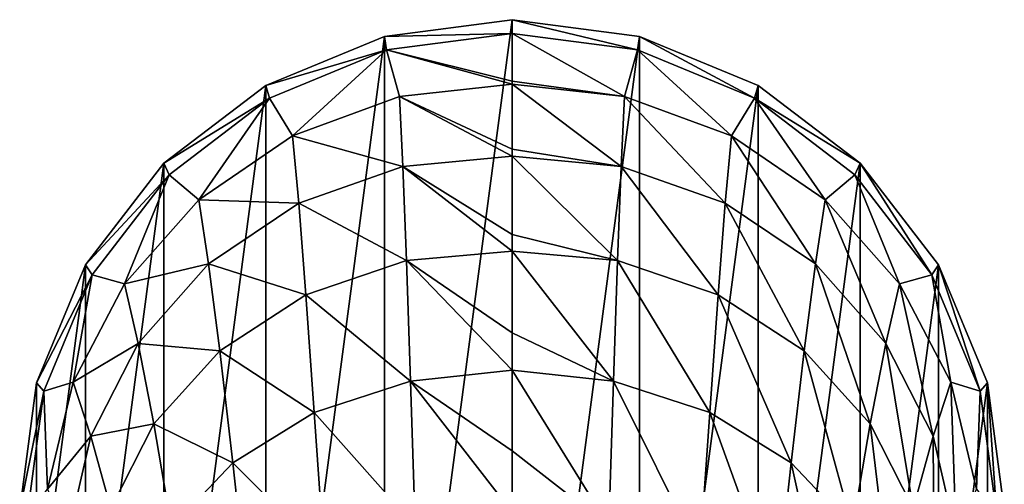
# Model space of a CAD drawing. Header units: millimetres. Extents: x -119 to 118, y -85 to 1160.
# Tile 21 of 49: x -119 to -79, y 178 to 197. Entities that reach past the tile are written whole.
import ezdxf

# ---------------------------------------------------------------- set-up
doc = ezdxf.new("R2010")
doc.units = ezdxf.units.MM
doc.header["$LTSCALE"] = 50.062222
for name, color, linetype in [('112', 7, 'CONTINUOUS'), ('113', 7, 'CONTINUOUS'), ('114', 7, 'CONTINUOUS'), ('115', 7, 'CONTINUOUS'), ('116', 7, 'CONTINUOUS')]:
    doc.layers.add(name, color=color, linetype=linetype)

msp = doc.modelspace()

# ---------------------------------------------------------------- linework, layer by layer
at = {"layer": '112', "color": 7, "linetype": 'CONTINUOUS', "true_color": 0xa2afbf}
for points in [[(-93.702, 196.702, -26.276), (-99, 197.397, -26.215), (-93.783, 196.137, -23.314), (-93.702, 196.702, -26.276)], [(-93.783, 196.137, -23.314), (-99, 197.397, -26.215), (-99, 196.822, -23.254), (-93.783, 196.137, -23.314)], [(-88.92, 194.131, -23.49), (-93.702, 196.702, -26.276), (-93.783, 196.137, -23.314), (-88.92, 194.131, -23.49)], [(-88.761, 194.663, -26.455), (-93.702, 196.702, -26.276), (-88.92, 194.131, -23.49), (-88.761, 194.663, -26.455)], [(-84.524, 191.424, -26.738), (-88.761, 194.663, -26.455), (-88.92, 194.131, -23.49), (-84.524, 191.424, -26.738)], [(-84.745, 190.939, -23.769), (-84.524, 191.424, -26.738), (-88.92, 194.131, -23.49), (-84.745, 190.939, -23.769)], [(-81.541, 186.78, -24.133), (-84.524, 191.424, -26.738), (-84.745, 190.939, -23.769), (-81.541, 186.78, -24.133)], [(-81.268, 187.197, -27.108), (-84.524, 191.424, -26.738), (-81.541, 186.78, -24.133), (-81.268, 187.197, -27.108)], [(-79.527, 181.936, -24.557), (-81.268, 187.197, -27.108), (-81.541, 186.78, -24.133), (-79.527, 181.936, -24.557)], [(-79.223, 182.281, -27.538), (-81.268, 187.197, -27.108), (-79.527, 181.936, -24.557), (-79.223, 182.281, -27.538)], [(-78.84, 176.739, -25.011), (-79.223, 182.281, -27.538), (-79.527, 181.936, -24.557), (-78.84, 176.739, -25.011)], [(-78.526, 177, -28), (-79.223, 182.281, -27.538), (-78.84, 176.739, -25.011), (-78.526, 177, -28)]]:
    msp.add_3dface(points, dxfattribs=at)
at = {"layer": '113', "color": 7, "linetype": 'CONTINUOUS', "true_color": 0xa2afbf}
for points in [[(-99, 197.397, -26.215), (-99, 156.603, -29.785), (-104.298, 157.298, -29.724), (-99, 197.397, -26.215)], [(-104.298, 196.702, -26.276), (-99, 197.397, -26.215), (-104.298, 157.298, -29.724), (-104.298, 196.702, -26.276)], [(-99, 197.397, -26.215), (-93.702, 196.702, -26.276), (-99, 156.603, -29.785), (-99, 197.397, -26.215)], [(-109.239, 194.663, -26.455), (-104.298, 196.702, -26.276), (-109.239, 159.337, -29.545), (-109.239, 194.663, -26.455)], [(-109.239, 159.337, -29.545), (-104.298, 196.702, -26.276), (-104.298, 157.298, -29.724), (-109.239, 159.337, -29.545)], [(-93.702, 196.702, -26.276), (-93.702, 157.298, -29.724), (-99, 156.603, -29.785), (-93.702, 196.702, -26.276)], [(-93.702, 196.702, -26.276), (-88.761, 194.663, -26.455), (-93.702, 157.298, -29.724), (-93.702, 196.702, -26.276)], [(-113.476, 191.424, -26.738), (-109.239, 194.663, -26.455), (-113.476, 162.576, -29.262), (-113.476, 191.424, -26.738)], [(-113.476, 162.576, -29.262), (-109.239, 194.663, -26.455), (-109.239, 159.337, -29.545), (-113.476, 162.576, -29.262)], [(-88.761, 194.663, -26.455), (-88.761, 159.337, -29.545), (-93.702, 157.298, -29.724), (-88.761, 194.663, -26.455)], [(-88.761, 194.663, -26.455), (-84.524, 191.424, -26.738), (-88.761, 159.337, -29.545), (-88.761, 194.663, -26.455)], [(-116.732, 187.197, -27.108), (-113.476, 191.424, -26.738), (-116.732, 166.803, -28.892), (-116.732, 187.197, -27.108)], [(-116.732, 166.803, -28.892), (-113.476, 191.424, -26.738), (-113.476, 162.576, -29.262), (-116.732, 166.803, -28.892)], [(-84.524, 191.424, -26.738), (-84.524, 162.576, -29.262), (-88.761, 159.337, -29.545), (-84.524, 191.424, -26.738)], [(-84.524, 191.424, -26.738), (-81.268, 187.197, -27.108), (-84.524, 162.576, -29.262), (-84.524, 191.424, -26.738)], [(-118.777, 182.281, -27.538), (-116.732, 187.197, -27.108), (-118.777, 171.719, -28.462), (-118.777, 182.281, -27.538)], [(-118.777, 171.719, -28.462), (-116.732, 187.197, -27.108), (-116.732, 166.803, -28.892), (-118.777, 171.719, -28.462)], [(-81.268, 187.197, -27.108), (-81.268, 166.803, -28.892), (-84.524, 162.576, -29.262), (-81.268, 187.197, -27.108)], [(-81.268, 187.197, -27.108), (-79.223, 182.281, -27.538), (-81.268, 166.803, -28.892), (-81.268, 187.197, -27.108)], [(-119.474, 177, -28), (-118.777, 182.281, -27.538), (-118.777, 171.719, -28.462), (-119.474, 177, -28)], [(-79.223, 182.281, -27.538), (-79.223, 171.719, -28.462), (-81.268, 166.803, -28.892), (-79.223, 182.281, -27.538)], [(-79.223, 182.281, -27.538), (-78.526, 177, -28), (-79.223, 171.719, -28.462), (-79.223, 182.281, -27.538)]]:
    msp.add_3dface(points, dxfattribs=at)
at = {"layer": '114', "color": 7, "linetype": 'CONTINUOUS', "true_color": 0xa2afbf}
for points in [[(-99, 196.822, -23.254), (-99, 197.397, -26.215), (-104.298, 196.702, -26.276), (-99, 196.822, -23.254)], [(-104.298, 196.702, -26.276), (-109.239, 194.663, -26.455), (-104.217, 196.137, -23.314), (-104.298, 196.702, -26.276)], [(-99, 196.822, -23.254), (-104.298, 196.702, -26.276), (-104.217, 196.137, -23.314), (-99, 196.822, -23.254)], [(-104.217, 196.137, -23.314), (-109.239, 194.663, -26.455), (-109.08, 194.131, -23.49), (-104.217, 196.137, -23.314)], [(-109.239, 194.663, -26.455), (-113.476, 191.424, -26.738), (-109.08, 194.131, -23.49), (-109.239, 194.663, -26.455)], [(-109.08, 194.131, -23.49), (-113.476, 191.424, -26.738), (-113.255, 190.939, -23.769), (-109.08, 194.131, -23.49)], [(-113.476, 191.424, -26.738), (-116.732, 187.197, -27.108), (-113.255, 190.939, -23.769), (-113.476, 191.424, -26.738)], [(-113.255, 190.939, -23.769), (-116.732, 187.197, -27.108), (-116.459, 186.78, -24.133), (-113.255, 190.939, -23.769)], [(-116.732, 187.197, -27.108), (-118.777, 182.281, -27.538), (-116.459, 186.78, -24.133), (-116.732, 187.197, -27.108)], [(-116.459, 186.78, -24.133), (-118.777, 182.281, -27.538), (-118.473, 181.936, -24.557), (-116.459, 186.78, -24.133)], [(-118.777, 182.281, -27.538), (-119.474, 177, -28), (-118.473, 181.936, -24.557), (-118.777, 182.281, -27.538)], [(-118.473, 181.936, -24.557), (-119.474, 177, -28), (-119.16, 176.739, -25.011), (-118.473, 181.936, -24.557)]]:
    msp.add_3dface(points, dxfattribs=at)
at = {"layer": '115', "color": 7, "linetype": 'CONTINUOUS', "true_color": 0xa2afbf}
for points in [[(-99, 196.822, -23.254), (-104.217, 196.137, -23.314), (-99, 194.832, -15.235), (-99, 196.822, -23.254)], [(-104.217, 196.137, -23.314), (-109.08, 194.131, -23.49), (-108.133, 192.562, -15.639), (-104.217, 196.137, -23.314)], [(-103.684, 194.202, -15.15), (-104.217, 196.137, -23.314), (-108.133, 192.562, -15.639), (-103.684, 194.202, -15.15)], [(-99, 194.832, -15.235), (-104.217, 196.137, -23.314), (-99, 194.719, -14.875), (-99, 194.832, -15.235)], [(-99, 194.719, -14.875), (-104.217, 196.137, -23.314), (-103.684, 194.202, -15.15), (-99, 194.719, -14.875)], [(-99, 194.719, -14.875), (-103.684, 194.202, -15.15), (-99, 192.005, -8.02), (-99, 194.719, -14.875)], [(-109.08, 194.131, -23.49), (-113.255, 190.939, -23.769), (-112.029, 189.899, -16.315), (-109.08, 194.131, -23.49)], [(-108.133, 192.562, -15.639), (-109.08, 194.131, -23.49), (-112.029, 189.899, -16.315), (-108.133, 192.562, -15.639)], [(-103.684, 194.202, -15.15), (-108.133, 192.562, -15.639), (-103.541, 191.292, -7.873), (-103.684, 194.202, -15.15)], [(-103.684, 194.202, -15.15), (-103.541, 191.292, -7.873), (-99, 191.722, -7.45), (-103.684, 194.202, -15.15)], [(-103.684, 194.202, -15.15), (-99, 191.722, -7.45), (-99, 192.005, -8.02), (-103.684, 194.202, -15.15)], [(-108.133, 192.562, -15.639), (-112.029, 189.899, -16.315), (-107.867, 189.757, -8.639), (-108.133, 192.562, -15.639)], [(-108.133, 192.562, -15.639), (-107.867, 189.757, -8.639), (-103.541, 191.292, -7.873), (-108.133, 192.562, -15.639)], [(-103.541, 191.292, -7.873), (-99, 188.456, -2.138), (-99, 191.722, -7.45), (-103.541, 191.292, -7.873)], [(-107.867, 189.757, -8.639), (-103.392, 187.37, -1.665), (-103.541, 191.292, -7.873), (-107.867, 189.757, -8.639)], [(-103.392, 187.37, -1.665), (-99, 187.76, -1.236), (-103.541, 191.292, -7.873), (-103.392, 187.37, -1.665)], [(-99, 187.76, -1.236), (-99, 188.456, -2.138), (-103.541, 191.292, -7.873), (-99, 187.76, -1.236)], [(-113.255, 190.939, -23.769), (-116.459, 186.78, -24.133), (-115.121, 186.402, -17.134), (-113.255, 190.939, -23.769)], [(-112.029, 189.899, -16.315), (-113.255, 190.939, -23.769), (-115.121, 186.402, -17.134), (-112.029, 189.899, -16.315)], [(-112.029, 189.899, -16.315), (-115.121, 186.402, -17.134), (-111.621, 187.233, -9.711), (-112.029, 189.899, -16.315)], [(-112.029, 189.899, -16.315), (-111.621, 187.233, -9.711), (-107.867, 189.757, -8.639), (-112.029, 189.899, -16.315)], [(-111.621, 187.233, -9.711), (-107.571, 185.951, -2.619), (-107.867, 189.757, -8.639), (-111.621, 187.233, -9.711)], [(-107.571, 185.951, -2.619), (-103.392, 187.37, -1.665), (-107.867, 189.757, -8.639), (-107.571, 185.951, -2.619)], [(-103.392, 187.37, -1.665), (-99, 184.37, 2.381), (-99, 187.76, -1.236), (-103.392, 187.37, -1.665)], [(-115.121, 186.402, -17.134), (-114.546, 183.922, -10.999), (-111.621, 187.233, -9.711), (-115.121, 186.402, -17.134)], [(-114.546, 183.922, -10.999), (-111.155, 183.619, -4.016), (-111.621, 187.233, -9.711), (-114.546, 183.922, -10.999)], [(-111.155, 183.619, -4.016), (-107.571, 185.951, -2.619), (-111.621, 187.233, -9.711), (-111.155, 183.619, -4.016)], [(-107.571, 185.951, -2.619), (-103.222, 182.354, 3.352), (-103.392, 187.37, -1.665), (-107.571, 185.951, -2.619)], [(-103.222, 182.354, 3.352), (-99, 182.809, 3.708), (-103.392, 187.37, -1.665), (-103.222, 182.354, 3.352)], [(-99, 182.809, 3.708), (-99, 184.37, 2.381), (-103.392, 187.37, -1.665), (-99, 182.809, 3.708)], [(-116.459, 186.78, -24.133), (-118.473, 181.936, -24.557), (-117.245, 182.306, -18.046), (-116.459, 186.78, -24.133)], [(-115.121, 186.402, -17.134), (-116.459, 186.78, -24.133), (-117.245, 182.306, -18.046), (-115.121, 186.402, -17.134)], [(-115.121, 186.402, -17.134), (-117.245, 182.306, -18.046), (-114.546, 183.922, -10.999), (-115.121, 186.402, -17.134)], [(-111.155, 183.619, -4.016), (-107.225, 181.047, 2.273), (-107.571, 185.951, -2.619), (-111.155, 183.619, -4.016)], [(-107.225, 181.047, 2.273), (-103.222, 182.354, 3.352), (-107.571, 185.951, -2.619), (-107.225, 181.047, 2.273)], [(-117.245, 182.306, -18.046), (-116.51, 180.069, -12.408), (-114.546, 183.922, -10.999), (-117.245, 182.306, -18.046)], [(-116.51, 180.069, -12.408), (-113.892, 180.575, -5.708), (-114.546, 183.922, -10.999), (-116.51, 180.069, -12.408)], [(-113.892, 180.575, -5.708), (-111.155, 183.619, -4.016), (-114.546, 183.922, -10.999), (-113.892, 180.575, -5.708)], [(-113.892, 180.575, -5.708), (-110.616, 178.957, 0.623), (-111.155, 183.619, -4.016), (-113.892, 180.575, -5.708)], [(-110.616, 178.957, 0.623), (-107.225, 181.047, 2.273), (-111.155, 183.619, -4.016), (-110.616, 178.957, 0.623)], [(-103.222, 182.354, 3.352), (-99, 179.456, 6.033), (-99, 182.809, 3.708), (-103.222, 182.354, 3.352)], [(-117.245, 182.306, -18.046), (-118.473, 181.936, -24.557), (-118.317, 177.857, -19.007), (-117.245, 182.306, -18.046)], [(-117.245, 182.306, -18.046), (-118.317, 177.857, -19.007), (-116.51, 180.069, -12.408), (-117.245, 182.306, -18.046)], [(-107.225, 181.047, 2.273), (-103.021, 176.314, 7.123), (-103.222, 182.354, 3.352), (-107.225, 181.047, 2.273)], [(-103.021, 176.314, 7.123), (-99, 176.896, 7.436), (-103.222, 182.354, 3.352), (-103.021, 176.314, 7.123)], [(-99, 176.896, 7.436), (-99, 179.456, 6.033), (-103.222, 182.354, 3.352), (-99, 176.896, 7.436)], [(-118.473, 181.936, -24.557), (-119.16, 176.739, -25.011), (-118.317, 177.857, -19.007), (-118.473, 181.936, -24.557)], [(-110.616, 178.957, 0.623), (-106.817, 175.143, 5.939), (-107.225, 181.047, 2.273), (-110.616, 178.957, 0.623)], [(-106.817, 175.143, 5.939), (-103.021, 176.314, 7.123), (-107.225, 181.047, 2.273), (-106.817, 175.143, 5.939)], [(-115.688, 177.05, -7.548), (-113.892, 180.575, -5.708), (-116.51, 180.069, -12.408), (-115.688, 177.05, -7.548)], [(-115.688, 177.05, -7.548), (-113.158, 176.263, -1.392), (-113.892, 180.575, -5.708), (-115.688, 177.05, -7.548)], [(-113.158, 176.263, -1.392), (-110.616, 178.957, 0.623), (-113.892, 180.575, -5.708), (-113.158, 176.263, -1.392)], [(-118.317, 177.857, -19.007), (-117.479, 175.909, -13.867), (-116.51, 180.069, -12.408), (-118.317, 177.857, -19.007)], [(-117.479, 175.909, -13.867), (-115.688, 177.05, -7.548), (-116.51, 180.069, -12.408), (-117.479, 175.909, -13.867)], [(-113.158, 176.263, -1.392), (-110, 173.358, 4.097), (-110.616, 178.957, 0.623), (-113.158, 176.263, -1.392)], [(-110, 173.358, 4.097), (-106.817, 175.143, 5.939), (-110.616, 178.957, 0.623), (-110, 173.358, 4.097)]]:
    msp.add_3dface(points, dxfattribs=at)
at = {"layer": '116', "color": 7, "linetype": 'CONTINUOUS', "true_color": 0xa2afbf}
for points in [[(-93.783, 196.137, -23.314), (-99, 196.822, -23.254), (-94.316, 194.202, -15.15), (-93.783, 196.137, -23.314)], [(-99, 196.822, -23.254), (-99, 194.832, -15.235), (-94.316, 194.202, -15.15), (-99, 196.822, -23.254)], [(-89.867, 192.562, -15.639), (-93.783, 196.137, -23.314), (-94.316, 194.202, -15.15), (-89.867, 192.562, -15.639)], [(-88.92, 194.131, -23.49), (-93.783, 196.137, -23.314), (-89.867, 192.562, -15.639), (-88.92, 194.131, -23.49)], [(-99, 194.832, -15.235), (-99, 194.719, -14.875), (-94.316, 194.202, -15.15), (-99, 194.832, -15.235)], [(-99, 194.719, -14.875), (-99, 192.005, -8.02), (-94.459, 191.292, -7.873), (-99, 194.719, -14.875)], [(-94.316, 194.202, -15.15), (-99, 194.719, -14.875), (-94.459, 191.292, -7.873), (-94.316, 194.202, -15.15)], [(-94.316, 194.202, -15.15), (-94.459, 191.292, -7.873), (-90.133, 189.757, -8.639), (-94.316, 194.202, -15.15)], [(-89.867, 192.562, -15.639), (-94.316, 194.202, -15.15), (-90.133, 189.757, -8.639), (-89.867, 192.562, -15.639)], [(-85.971, 189.899, -16.315), (-88.92, 194.131, -23.49), (-89.867, 192.562, -15.639), (-85.971, 189.899, -16.315)], [(-84.745, 190.939, -23.769), (-88.92, 194.131, -23.49), (-85.971, 189.899, -16.315), (-84.745, 190.939, -23.769)], [(-89.867, 192.562, -15.639), (-90.133, 189.757, -8.639), (-86.379, 187.233, -9.711), (-89.867, 192.562, -15.639)], [(-85.971, 189.899, -16.315), (-89.867, 192.562, -15.639), (-86.379, 187.233, -9.711), (-85.971, 189.899, -16.315)], [(-99, 192.005, -8.02), (-99, 191.722, -7.45), (-94.459, 191.292, -7.873), (-99, 192.005, -8.02)], [(-99, 191.722, -7.45), (-99, 188.456, -2.138), (-94.608, 187.37, -1.665), (-99, 191.722, -7.45)], [(-99, 191.722, -7.45), (-94.608, 187.37, -1.665), (-94.459, 191.292, -7.873), (-99, 191.722, -7.45)], [(-94.608, 187.37, -1.665), (-90.429, 185.951, -2.619), (-94.459, 191.292, -7.873), (-94.608, 187.37, -1.665)], [(-94.459, 191.292, -7.873), (-90.429, 185.951, -2.619), (-90.133, 189.757, -8.639), (-94.459, 191.292, -7.873)], [(-82.879, 186.402, -17.134), (-84.745, 190.939, -23.769), (-85.971, 189.899, -16.315), (-82.879, 186.402, -17.134)], [(-81.541, 186.78, -24.133), (-84.745, 190.939, -23.769), (-82.879, 186.402, -17.134), (-81.541, 186.78, -24.133)], [(-90.429, 185.951, -2.619), (-86.845, 183.619, -4.016), (-90.133, 189.757, -8.639), (-90.429, 185.951, -2.619)], [(-90.133, 189.757, -8.639), (-86.845, 183.619, -4.016), (-86.379, 187.233, -9.711), (-90.133, 189.757, -8.639)], [(-85.971, 189.899, -16.315), (-86.379, 187.233, -9.711), (-83.454, 183.922, -10.999), (-85.971, 189.899, -16.315)], [(-82.879, 186.402, -17.134), (-85.971, 189.899, -16.315), (-83.454, 183.922, -10.999), (-82.879, 186.402, -17.134)], [(-99, 188.456, -2.138), (-99, 187.76, -1.236), (-94.608, 187.37, -1.665), (-99, 188.456, -2.138)], [(-99, 187.76, -1.236), (-99, 184.37, 2.381), (-94.778, 182.354, 3.352), (-99, 187.76, -1.236)], [(-99, 187.76, -1.236), (-94.778, 182.354, 3.352), (-94.608, 187.37, -1.665), (-99, 187.76, -1.236)], [(-94.778, 182.354, 3.352), (-90.775, 181.047, 2.273), (-94.608, 187.37, -1.665), (-94.778, 182.354, 3.352)], [(-94.608, 187.37, -1.665), (-90.775, 181.047, 2.273), (-90.429, 185.951, -2.619), (-94.608, 187.37, -1.665)], [(-86.845, 183.619, -4.016), (-84.108, 180.575, -5.708), (-86.379, 187.233, -9.711), (-86.845, 183.619, -4.016)], [(-86.379, 187.233, -9.711), (-84.108, 180.575, -5.708), (-83.454, 183.922, -10.999), (-86.379, 187.233, -9.711)], [(-80.755, 182.306, -18.046), (-81.541, 186.78, -24.133), (-82.879, 186.402, -17.134), (-80.755, 182.306, -18.046)], [(-79.527, 181.936, -24.557), (-81.541, 186.78, -24.133), (-80.755, 182.306, -18.046), (-79.527, 181.936, -24.557)], [(-82.879, 186.402, -17.134), (-83.454, 183.922, -10.999), (-81.49, 180.069, -12.408), (-82.879, 186.402, -17.134)], [(-80.755, 182.306, -18.046), (-82.879, 186.402, -17.134), (-81.49, 180.069, -12.408), (-80.755, 182.306, -18.046)], [(-90.775, 181.047, 2.273), (-87.384, 178.957, 0.623), (-90.429, 185.951, -2.619), (-90.775, 181.047, 2.273)], [(-90.429, 185.951, -2.619), (-87.384, 178.957, 0.623), (-86.845, 183.619, -4.016), (-90.429, 185.951, -2.619)], [(-99, 184.37, 2.381), (-99, 182.809, 3.708), (-94.778, 182.354, 3.352), (-99, 184.37, 2.381)], [(-84.108, 180.575, -5.708), (-82.312, 177.05, -7.548), (-83.454, 183.922, -10.999), (-84.108, 180.575, -5.708)], [(-83.454, 183.922, -10.999), (-82.312, 177.05, -7.548), (-81.49, 180.069, -12.408), (-83.454, 183.922, -10.999)], [(-87.384, 178.957, 0.623), (-84.842, 176.263, -1.392), (-86.845, 183.619, -4.016), (-87.384, 178.957, 0.623)], [(-86.845, 183.619, -4.016), (-84.842, 176.263, -1.392), (-84.108, 180.575, -5.708), (-86.845, 183.619, -4.016)], [(-99, 182.809, 3.708), (-99, 179.456, 6.033), (-94.979, 176.314, 7.123), (-99, 182.809, 3.708)], [(-99, 182.809, 3.708), (-94.979, 176.314, 7.123), (-94.778, 182.354, 3.352), (-99, 182.809, 3.708)], [(-94.979, 176.314, 7.123), (-91.183, 175.143, 5.939), (-94.778, 182.354, 3.352), (-94.979, 176.314, 7.123)], [(-94.778, 182.354, 3.352), (-91.183, 175.143, 5.939), (-90.775, 181.047, 2.273), (-94.778, 182.354, 3.352)], [(-80.755, 182.306, -18.046), (-81.49, 180.069, -12.408), (-80.521, 175.909, -13.867), (-80.755, 182.306, -18.046)], [(-79.683, 177.857, -19.007), (-79.527, 181.936, -24.557), (-80.755, 182.306, -18.046), (-79.683, 177.857, -19.007)], [(-79.683, 177.857, -19.007), (-80.755, 182.306, -18.046), (-80.521, 175.909, -13.867), (-79.683, 177.857, -19.007)], [(-78.84, 176.739, -25.011), (-79.527, 181.936, -24.557), (-79.683, 177.857, -19.007), (-78.84, 176.739, -25.011)], [(-91.183, 175.143, 5.939), (-88, 173.358, 4.097), (-90.775, 181.047, 2.273), (-91.183, 175.143, 5.939)], [(-90.775, 181.047, 2.273), (-88, 173.358, 4.097), (-87.384, 178.957, 0.623), (-90.775, 181.047, 2.273)], [(-84.842, 176.263, -1.392), (-83.211, 173.172, -3.58), (-84.108, 180.575, -5.708), (-84.842, 176.263, -1.392)], [(-84.108, 180.575, -5.708), (-83.211, 173.172, -3.58), (-82.312, 177.05, -7.548), (-84.108, 180.575, -5.708)], [(-82.312, 177.05, -7.548), (-81.446, 173.262, -9.439), (-81.49, 180.069, -12.408), (-82.312, 177.05, -7.548)], [(-81.49, 180.069, -12.408), (-81.446, 173.262, -9.439), (-80.521, 175.909, -13.867), (-81.49, 180.069, -12.408)], [(-99, 179.456, 6.033), (-99, 176.896, 7.436), (-94.979, 176.314, 7.123), (-99, 179.456, 6.033)], [(-88, 173.358, 4.097), (-85.649, 171.104, 1.843), (-87.384, 178.957, 0.623), (-88, 173.358, 4.097)], [(-87.384, 178.957, 0.623), (-85.649, 171.104, 1.843), (-84.842, 176.263, -1.392), (-87.384, 178.957, 0.623)]]:
    msp.add_3dface(points, dxfattribs=at)

doc.saveas('drawing.dxf')
